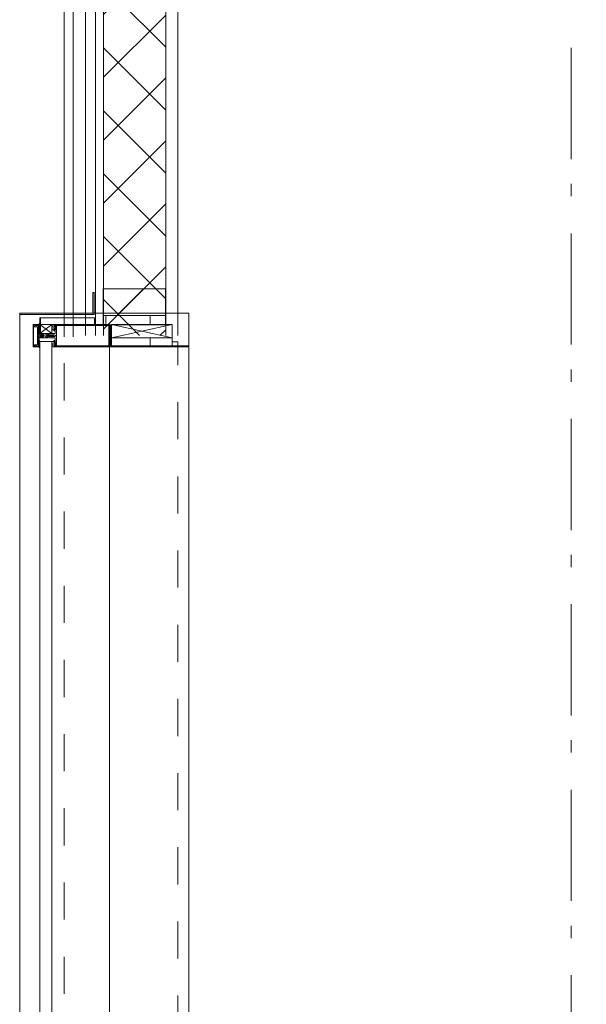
# Model space of a CAD drawing. Header units: millimetres. Extents: x 274611 to 749520, y 175257 to 298905.
# Tile 60 of 251: x 548887 to 550160, y 187950 to 190162. Entities that reach past the tile are written whole.
import ezdxf

# ---------------------------------------------------------------- set-up
doc = ezdxf.new("R2010")
doc.units = ezdxf.units.MM
doc.header["$LTSCALE"] = 400
doc.linetypes.add('STYLE_01', pattern=[0.416641, 0.208282, -0.208359])
doc.linetypes.add('STYLE_06', pattern=[1.041641, 0.625, -0.208282, 0.069427, -0.138931])
for name, color, linetype, lineweight in [('mat-lood', 43, 'Continuous', 9), ('mat-multiplex-vert', 140, 'Continuous', 15), ('mat-naaldhout', 140, 'Continuous', 15), ('None', 7, 'Continuous', 9)]:
    doc.layers.add(name, color=color, linetype=linetype, lineweight=lineweight)

# ---------------------------------------------------------------- blocks, each defined once
blk = doc.blocks.new('*X609')
at = {"layer": 'None', "lineweight": 5}
for p, q in [((29648, -27486.2), (29701.4, -27432.8)), ((29718.7, -27556.9), (29842.8, -27432.8)), ((29844.3, -27572.8), (29984.3, -27432.8)), ((29985.7, -27572.8), (30060.2, -27498.3)), ((30127.1, -27572.8), (30130.9, -27569))]:
    blk.add_line(p, q, dxfattribs=at)
at = {"layer": 'None', "lineweight": 13}
for p, q in [((29695.2, -27432.8), (29835.2, -27572.8)), ((29836.6, -27432.8), (29976.6, -27572.8)), ((29978, -27432.8), (30118, -27572.8))]:
    blk.add_line(p, q, dxfattribs=at)
blk = doc.blocks.new('*X610')
at = {"layer": 'None', "lineweight": 13}
for p, q in [((29594.6, -27473.6), (29734.6, -27613.6)), ((29594.6, -27615), (29734.6, -27755)), ((29594.6, -27756.4), (29734.6, -27896.4)), ((29594.6, -27897.8), (29734.6, -28037.8)), ((29594.6, -28039.2), (29734.6, -28179.2)), ((29594.6, -28180.6), (29734.6, -28320.6)), ((29594.6, -28322), (29734.6, -28462)), ((29594.6, -28463.4), (29734.6, -28603.4)), ((29594.6, -28604.8), (29734.6, -28744.8)), ((29594.6, -28746.2), (29734.6, -28886.2)), ((29594.6, -28887.6), (29734.6, -29027.6)), ((29594.6, -29029), (29675.6, -29110))]:
    blk.add_line(p, q, dxfattribs=at)
at = {"layer": 'None', "lineweight": 5}
for p, q in [((29594.6, -27539.7), (29648, -27486.2)), ((29594.6, -27681.1), (29718.7, -27556.9)), ((29594.6, -27822.5), (29734.6, -27682.5)), ((29594.6, -27963.9), (29734.6, -27823.9)), ((29594.6, -28105.4), (29734.6, -27965.4)), ((29594.6, -28246.8), (29734.6, -28106.8)), ((29594.6, -28388.2), (29734.6, -28248.2)), ((29594.6, -28529.6), (29734.6, -28389.6)), ((29594.6, -28671), (29734.6, -28531)), ((29594.6, -28812.5), (29734.6, -28672.5)), ((29594.6, -28953.9), (29734.6, -28813.9)), ((29594.6, -29095.3), (29734.6, -28955.3)), ((29721.3, -29110), (29734.6, -29096.7))]:
    blk.add_line(p, q, dxfattribs=at)
blk = doc.blocks.new('*X611')
at = {"layer": 'None', "lineweight": 5}
for p, q in [((29994.6, -27422.4), (30071.3, -27345.8)), ((30060.2, -27498.3), (30134.6, -27423.9)), ((30130.9, -27569), (30134.6, -27565.3))]:
    blk.add_line(p, q, dxfattribs=at)
at = {"layer": 'None', "lineweight": 13}
blk.add_line((30032.4, -27345.8), (30134.6, -27448), dxfattribs=at)
blk = doc.blocks.new('*U612')
at = {"layer": 'None', "color": 140, "lineweight": 15}
for p, q in [((29973.9, -27344.8), (29506.6, -27344.8)), ((29506.6, -27344.8), (29506.6, -29112.3)), ((29973.9, -27364.8), (29526.6, -27364.8)), ((29526.6, -27364.8), (29526.6, -29112.3)), ((29973.9, -27344.8), (29973.9, -27364.8)), ((29976.6, -27345.8), (29976.6, -27423.8)), ((29976.6, -27345.8), (29994.6, -27345.8)), ((29994.6, -27345.8), (29994.6, -27423.8)), ((30128.6, -27345.8), (30128.6, -27572.8)), ((30128.6, -27345.8), (30156.1, -27345.8)), ((30156.1, -27345.8), (30156.1, -27600.3)), ((29576.6, -27414.8), (29576.6, -29110)), ((30134.6, -27414.8), (29576.6, -27414.8)), ((29594.6, -27432.8), (29594.6, -29110)), ((30134.6, -27432.8), (29594.6, -27432.8)), ((30128.6, -27572.8), (29734.6, -27572.8)), ((29734.6, -27572.8), (29734.6, -29110)), ((30156.1, -27600.3), (29762.1, -27600.3)), ((29762.1, -27600.3), (29762.1, -29110))]:
    blk.add_line(p, q, dxfattribs=at)
at = {"layer": 'None', "color": 140, "linetype": 'Continuous', "lineweight": 15}
for p, q in [((29994.6, -27345.8), (29994.6, -27432.8)), ((29994.6, -27345.8), (30134.6, -27345.8)), ((30134.6, -27345.8), (30134.6, -27572.8)), ((29994.6, -27432.8), (29594.6, -27432.8)), ((29594.6, -27432.8), (29594.6, -29110)), ((30134.6, -27572.8), (29734.6, -27572.8)), ((29734.6, -27572.8), (29734.6, -29110))]:
    blk.add_line(p, q, dxfattribs=at)
at = {"layer": 'None', "color": 8, "linetype": 'Continuous', "lineweight": 5}
for p, q in [((29554.6, -27392.8), (29554.6, -29110)), ((29557.1, -27392.8), (29976.6, -27392.8))]:
    blk.add_line(p, q, dxfattribs=at)
at = {"layer": 'None', "color": 140, "linetype": 'Continuous', "lineweight": 15}
for points in [[(29794.6, -27572.8), (29794.6, -27432.8), (29734.6, -27432.8), (29734.6, -27572.8)], [(30134.6, -27572.8), (30134.6, -27432.8), (30074.6, -27432.8), (30074.6, -27572.8)]]:
    blk.add_lwpolyline(points, close=True, dxfattribs=at)
at = {"layer": 'None', "color": 140}
for name in ['*X611', '*X609', '*X610']:
    blk.add_blockref(name, (0, 0), dxfattribs=at)
blk = doc.blocks.new('*X1373')
at = {"layer": 'None', "lineweight": 5}
blk.add_line((29700, -29132.9), (29700, -29114.9), dxfattribs=at)
blk = doc.blocks.new('*U1374')
at = {"layer": 'None', "color": 8, "linetype": 'Continuous', "lineweight": 5}
for p, q in [((29749.1, -29085), (29613.1, -29114.9)), ((29749.1, -29114.9), (29613.1, -29085))]:
    blk.add_line(p, q, dxfattribs=at)
blk.add_lwpolyline([(29613.1, -29085), (29749.1, -29085), (29749.1, -29114.9), (29613.1, -29114.9)], close=True, dxfattribs=at)
blk = doc.blocks.new('*X1375')
at = {"layer": 'None', "lineweight": 5}
blk.add_line((29624.8, -29065), (29684.8, -29005), dxfattribs=at)
blk = doc.blocks.new('*U1376')
at = {"layer": 'None', "color": 8, "linetype": 'Continuous', "lineweight": 5}
for p, q in [((29478.6, -29085), (29451.6, -29105)), ((29478.6, -29105), (29451.6, -29085))]:
    blk.add_line(p, q, dxfattribs=at)
blk.add_lwpolyline([(29451.6, -29085), (29478.6, -29085), (29478.6, -29105), (29451.6, -29105)], close=True, dxfattribs=at)
blk = doc.blocks.new('*U191')
at = {"layer": 'None', "color": 8, "linetype": 'Continuous', "lineweight": 5, "flags": 128}
for points in [[(-111, 25), (-115, 25), (-115, 25), (-115, 23), (-115, 23), (-114, 21), (-114, 21), (-114, 20), (-114, 20), (-114, 20), (-115, 22), (-115, 24), (-115, 24), (-116, 25), (-116, 25), (-116, 24), (-116, 24), (-116, 22), (-115, 20), (-115, 18), (-116, 18), (-116, 18), (-116, 17), (-115, 17), (-115, 16), (-115, 16), (-116, 16), (-116, 15), (-116, 15), (-115, 15), (-115, 14), (-115, 14), (-116, 13), (-116, 13), (-116, 13), (-115, 13), (-111, 13), (-111, 15), (-111, 15), (-111, 15), (-111, 15), (-109, 15), (-109, 15), (-109, 15), (-108, 16), (-107, 17), (-107, 21), (-108, 21), (-109, 23), (-109, 23), (-109, 22), (-111, 22), (-111, 22), (-111, 22), (-111, 23)], [(-110, 21), (-109, 21), (-108, 20), (-108, 17), (-109, 17), (-110, 17), (-111, 17), (-111, 20)]]:
    blk.add_lwpolyline(points, close=True, dxfattribs=at)
blk = doc.blocks.new('*U192')
at = {"layer": 'None', "color": 8, "linetype": 'Continuous', "lineweight": 5, "flags": 128}
for points in [[(-111, -25), (-115, -25), (-115, -25), (-115, -23), (-115, -23), (-114, -21), (-114, -21), (-114, -20), (-114, -20), (-114, -20), (-115, -22), (-115, -24), (-115, -24), (-116, -25), (-116, -25), (-116, -24), (-116, -24), (-116, -22), (-115, -20), (-115, -18), (-116, -18), (-116, -18), (-116, -17), (-115, -17), (-115, -16), (-115, -16), (-116, -16), (-116, -15), (-116, -15), (-115, -15), (-115, -14), (-115, -14), (-116, -13), (-116, -13), (-116, -13), (-115, -13), (-111, -13), (-111, -15), (-111, -15), (-111, -15), (-111, -15), (-109, -15), (-109, -15), (-109, -15), (-108, -16), (-107, -17), (-107, -21), (-108, -21), (-109, -23), (-109, -23), (-109, -22), (-111, -22), (-111, -22), (-111, -22), (-111, -23)], [(-110, -21), (-109, -21), (-108, -20), (-108, -17), (-109, -17), (-110, -17), (-111, -17), (-111, -20)]]:
    blk.add_lwpolyline(points, close=True, dxfattribs=at)
blk = doc.blocks.new('*U193')
at = {"layer": 'None', "color": 8, "linetype": 'Continuous', "lineweight": 5, "flags": 128}
blk.add_lwpolyline([(-146, -23), (-146, -1), (-145, -1), (-144, 0), (-145, 2), (-146, 2), (-146, 24), (-150, 23), (-150, 23), (-150, 23), (-151, 24), (-151, 24), (-153, 23), (-154, 22), (-156, 22), (-156, 21), (-156, 21), (-155, 21), (-149, 21), (-148, 20), (-148, -20), (-149, -20), (-155, -20), (-156, -20), (-156, -21), (-156, -21), (-154, -22), (-153, -22), (-151, -23), (-151, -23), (-150, -22), (-150, -22), (-150, -22)], close=True, dxfattribs=at)
blk = doc.blocks.new('*U194')
at = {"layer": 'None', "color": 8, "linetype": 'Continuous', "lineweight": 5, "flags": 128}
for points in [[(-124, 5), (-141, 5), (-142, 5), (-142, 4), (-142, 3), (-141, 3), (-140, 3), (-140, 3), (-140, 4), (-136, 4), (-135, 3), (-133, 1), (-133, -1), (-135, -3), (-136, -4), (-140, -4), (-140, -3), (-140, -3), (-141, -3), (-142, -3), (-142, -4), (-142, -5), (-141, -5), (-124, -5), (-124, -3), (-123, -2), (-122, -2), (-121, -2), (-119, -2), (-117, -2), (-117, -2), (-117, -2), (-116, -2), (-114, -2), (-113, -2), (-112, -1), (-112, -1), (-111, 0), (-112, 1), (-112, 1), (-113, 2), (-114, 2), (-116, 2), (-117, 2), (-117, 2), (-117, 2), (-119, 2), (-121, 2), (-122, 2), (-123, 2), (-124, 3)], [(-126, -3), (-126, -4), (-129, -4), (-130, -3), (-130, -3), (-129, -3), (-129, -2), (-128, 0), (-129, 2), (-129, 3), (-130, 3), (-129, 4), (-126, 4), (-126, 3), (-126, 1), (-125, 0), (-126, -2)]]:
    blk.add_lwpolyline(points, close=True, dxfattribs=at)
blk.add_lwpolyline([(-123, -1), (-124, 0), (-123, 1), (-121, 1), (-121, 1), (-119, 1), (-117, 1), (-116, 1), (-116, 1), (-115, 1), (-115, 1), (-113, 1), (-112, 0), (-113, -1), (-115, -1), (-115, -1), (-116, -1), (-116, -1), (-117, -1), (-119, -1), (-120, -1), (-120, -1), (-121, -1), (-121, -1), (-123, -1)], dxfattribs=at)
blk = doc.blocks.new('*U195')
at = {"layer": 'None', "color": 8, "linetype": 'Continuous', "lineweight": 5, "flags": 128}
blk.add_lwpolyline([(-146, 25), (-145, 25), (-144, 26), (-144, 27), (-143, 27), (-143, 27), (-143, 27), (-143, 27), (-143, 27), (-143, 27), (-143, 25), (-144, 24), (-144, 23), (-143, 22), (-143, 22), (-143, 22), (-143, 22), (-143, 22), (-144, 21), (-144, 21), (-144, 21), (-144, 21), (-144, 21), (-143, 20), (-143, 20), (-143, 20), (-143, 20), (-143, 20), (-144, 19), (-144, 19), (-144, 19), (-144, 19), (-143, 18), (-143, 18), (-143, 18), (-143, 18), (-143, 17), (-144, 17), (-144, 17), (-144, 16), (-144, 16), (-143, 16), (-143, 16), (-143, 16), (-143, 15), (-143, 15), (-144, 15), (-144, 15), (-144, 14), (-144, 14), (-144, 14), (-143, 14), (-143, 14), (-143, 13), (-143, 13), (-143, 13), (-143, 13), (-144, 11), (-144, 5), (-144, 3), (-143, 3), (-141, 2), (-139, 2), (-139, 2), (-139, 2), (-139, 3), (-139, 3), (-138, 4), (-138, 3), (-135, 1), (-135, 0), (-135, -1), (-138, -3), (-138, -4), (-139, -3), (-139, -3), (-139, -2), (-139, -2), (-139, -2), (-141, -2), (-143, -3), (-144, -3), (-144, -5), (-144, -11), (-143, -13), (-143, -13), (-143, -13), (-143, -13), (-143, -14), (-143, -14), (-144, -14), (-144, -14), (-144, -14), (-144, -15), (-143, -15), (-143, -15), (-143, -16), (-143, -16), (-143, -16), (-144, -16), (-144, -16), (-144, -17), (-144, -17), (-143, -17), (-143, -18), (-143, -18), (-143, -18), (-143, -18), (-144, -19), (-144, -19), (-144, -19), (-144, -19), (-144, -19), (-143, -20), (-143, -20), (-143, -20), (-143, -20), (-143, -20), (-144, -21), (-144, -21), (-144, -21), (-144, -21), (-144, -21), (-143, -22), (-143, -22), (-143, -22), (-143, -22), (-143, -22), (-144, -23), (-144, -23), (-143, -25), (-143, -27), (-143, -27), (-143, -27), (-143, -27), (-143, -27), (-143, -27), (-144, -27), (-144, -26), (-146, -25), (-146, -2), (-146, -2), (-145, -1), (-144, 0), (-145, 1), (-146, 2), (-146, 2), (-146, 25)], dxfattribs=at)
blk.add_lwpolyline([(-137, -1), (-136, 0), (-137, 1), (-141, 1), (-142, 0), (-141, -1)], close=True, dxfattribs=at)
blk = doc.blocks.new('dorpel 85')
at = {"layer": 'None', "color": 8, "linetype": 'Continuous', "lineweight": 5}
blk.add_lwpolyline([(-152, 24), (-151, 24), (-150, 23), (-146, 24), (-146, 25), (-157, 25), (-158, 25), (-158, 24), (-158, -2.2), (-158, -17), (-158, -18), (-158, -24), (-158, -25), (-153, -25), (-151, -25), (-146, -25), (-146, -24), (-150, -23), (-150, -24), (-153, -24), (-157, -24), (-157, -18), (-157, -17), (-157, 23), (-157, 24)], close=True, dxfattribs=at)
at = {"layer": 'None', "color": 8, "linetype": 'Continuous', "lineweight": 5, "flags": 128}
blk.add_lwpolyline([(14, -24), (14, 24), (13, 25), (12, 25), (-111, 25), (-111, 23), (-110, 22), (-110, 22), (-110, 24), (-107, 24), (-107, 19), (-107, 19), (-107, 19), (-107, 14), (-110, 14), (-110, 15), (-110, 15), (-111, 15), (-111, 11), (-110, 11), (-110, 12), (-108, 12), (-108, 7), (-108, 5), (-109, 5), (-122, 5), (-124, 4), (-123, 3), (-122, 2), (-121, 2), (-121, 3), (-120, 2), (-119, 2), (-119, 3), (-119, 2), (-117, 2), (-117, 3), (-117, 2), (-116, 2), (-115, 3), (-115, 2), (-114, 2), (-114, 3), (-113, 2), (-112, 2), (-112, 3), (-111, 2), (-110, 2), (-110, 3), (-110, 2), (-110, 2), (-108, 1), (-107, 0), (-108, -1), (-110, -2), (-111, -2), (-111, -2), (-111, -2), (-112, -2), (-113, -2), (-113, -2), (-114, -2), (-114, -2), (-115, -2), (-116, -2), (-116, -2), (-117, -2), (-118, -2), (-118, -2), (-118, -2), (-120, -2), (-120, -2), (-120, -2), (-121, -2), (-122, -2), (-122, -2), (-124, -4), (-124, -4), (-122, -5), (-109, -5), (-108, -5), (-108, -6), (-108, -12), (-110, -12), (-110, -11), (-111, -11), (-111, -14), (-110, -15), (-110, -15), (-110, -14), (-107, -14), (-107, -18), (-107, -19), (-107, -19), (-107, -23), (-110, -23), (-110, -22), (-110, -22), (-111, -23), (-111, -25), (12, -25), (13, -25), (14, -24)], dxfattribs=at)
blk.add_lwpolyline([(12, -23), (-105, -23), (-105, 23), (12, 23), (12, 5), (12, 5), (12, -5), (12, -5)], close=True, dxfattribs=at)
at = {"layer": 'None', "color": 3}
for name in ['*U193', '*U195', '*U191', '*U194', '*U192']:
    blk.add_blockref(name, (0, 0), dxfattribs=at)
blk = doc.blocks.new('*X1377')
at = {"layer": 'None', "lineweight": 5}
for p, q in [((29600, -29086), (29600, -29065.038)), ((29700, -29086), (29700, -29065.038))]:
    blk.add_line(p, q, dxfattribs=at)
blk = doc.blocks.new('*U1378')
at = {"layer": 'mat-lood', "lineweight": 9}
blk.add_lwpolyline([(29749.1, -29123.9), (29761.6, -29123.9), (29761.6, -29132.9), (29749.1, -29132.9)], close=True, dxfattribs=at)
at = {"layer": 'mat-multiplex-vert', "lineweight": 15}
blk.add_lwpolyline([(29594.1, -29065), (29734.1, -29065), (29734.1, -29086), (29594.1, -29086)], close=True, dxfattribs=at)
at = {"layer": 'mat-naaldhout', "color": 140, "linetype": 'Continuous', "lineweight": 15}
blk.add_lwpolyline([(29734.1, -29005), (29594.1, -29005), (29594.1, -29065), (29734.1, -29065)], close=True, dxfattribs=at)
at = {"layer": 'None', "color": 8, "linetype": 'Continuous', "lineweight": 5}
for p, q in [((29406.6, -29196.2), (29406.6, -29062.7)), ((29608.6, -29135), (29608.6, -29195.2)), ((29786.6, -29134.9), (29786.6, -29195.2))]:
    blk.add_line(p, q, dxfattribs=at)
at = {"layer": 'None', "color": 140, "linetype": 'Continuous', "lineweight": 15}
for points in [[(29406.6, -29059.7), (29571.2, -29059.7), (29571.2, -29012.7), (29574.2, -29012.7), (29574.2, -29062.7), (29406.6, -29062.7)], [(29451.6, -29070), (29453.1, -29070), (29453.1, -29105), (29451.6, -29105)], [(29613.1, -29114.9), (29749.1, -29114.9), (29749.1, -29132.9), (29613.1, -29132.9)]]:
    blk.add_lwpolyline(points, close=True, dxfattribs=at)
at = {"layer": 'None', "lineweight": 9}
blk.add_lwpolyline([(29453.1, -29085), (29453.1, -29070), (29574.5, -29070), (29574.5, -29085)], close=True, dxfattribs=at)
at = {"layer": 'None', "color": 43, "linetype": 'Continuous', "lineweight": 9}
blk.add_lwpolyline([(29610.6, -29132.9), (29610.6, -29086.9), (29608.6, -29086.9), (29608.6, -29134.9), (29786.6, -29134.9), (29786.6, -29132.9)], close=True, dxfattribs=at)
at = {"layer": 'mat-multiplex-vert'}
blk.add_blockref('*X1377', (0, 0), dxfattribs=at)
at = {"layer": 'mat-naaldhout', "color": 140}
blk.add_blockref('*X1375', (0, 0), dxfattribs=at)
at = {"layer": 'None', "color": 7, "xscale": -1, "rotation": 180}
blk.add_blockref('dorpel 85', (29594.6, -29110), dxfattribs=at)
at = {"layer": 'None', "color": 7}
for name in ['*U1376', '*U1374']:
    blk.add_blockref(name, (0, 0), dxfattribs=at)
at = {"layer": 'None', "color": 140}
blk.add_blockref('*X1373', (0, 0), dxfattribs=at)
blk = doc.blocks.new('*U1397')
at = {"layer": 'None', "color": 8, "linetype": 'Continuous', "lineweight": 5}
blk.add_line((29608.6, -35153), (29608.6, -29134.9), dxfattribs=at)
at = {"layer": 'None', "color": 43, "linetype": 'Continuous', "lineweight": 9}
blk.add_lwpolyline([(30619.6, -35355), (29786.6, -35355), (29406.6, -35355), (29406.6, -29059.7), (29786.6, -29059.7), (29786.6, -34975), (30619.6, -34975)], dxfattribs=at)
at = {"layer": 'None', "color": 140, "linetype": 'Continuous', "lineweight": 15}
blk.add_lwpolyline([(29451.6, -30897), (29478.6, -30897), (29478.6, -29123), (29451.6, -29123)], close=True, dxfattribs=at)
at = {"layer": 'None', "color": 8, "linetype": 'STYLE_01', "lineweight": 5, "flags": 128}
blk.add_lwpolyline([(29506.6, -35255), (29506.6, -29135), (29761.6, -29135), (29761.6, -35000), (30679.9, -35000)], dxfattribs=at)
at = {"layer": 'None', "color": 7}
blk.add_blockref('*U1378', (0, 0), dxfattribs=at)

msp = doc.modelspace()

# ---------------------------------------------------------------- linework, layer by layer
at = {"layer": 'None', "color": 43, "linetype": 'STYLE_06', "lineweight": 9}
msp.add_line((550126.28099, 181932.18879), (550126.28099, 214177.82265), dxfattribs=at)

# ---------------------------------------------------------------- block references
at = {"layer": 'None', "color": 7}
for name in ['*U612', '*U1397']:
    msp.add_blockref(name, (519480.22162, 218562.18879), dxfattribs=at)

doc.saveas('drawing.dxf')
